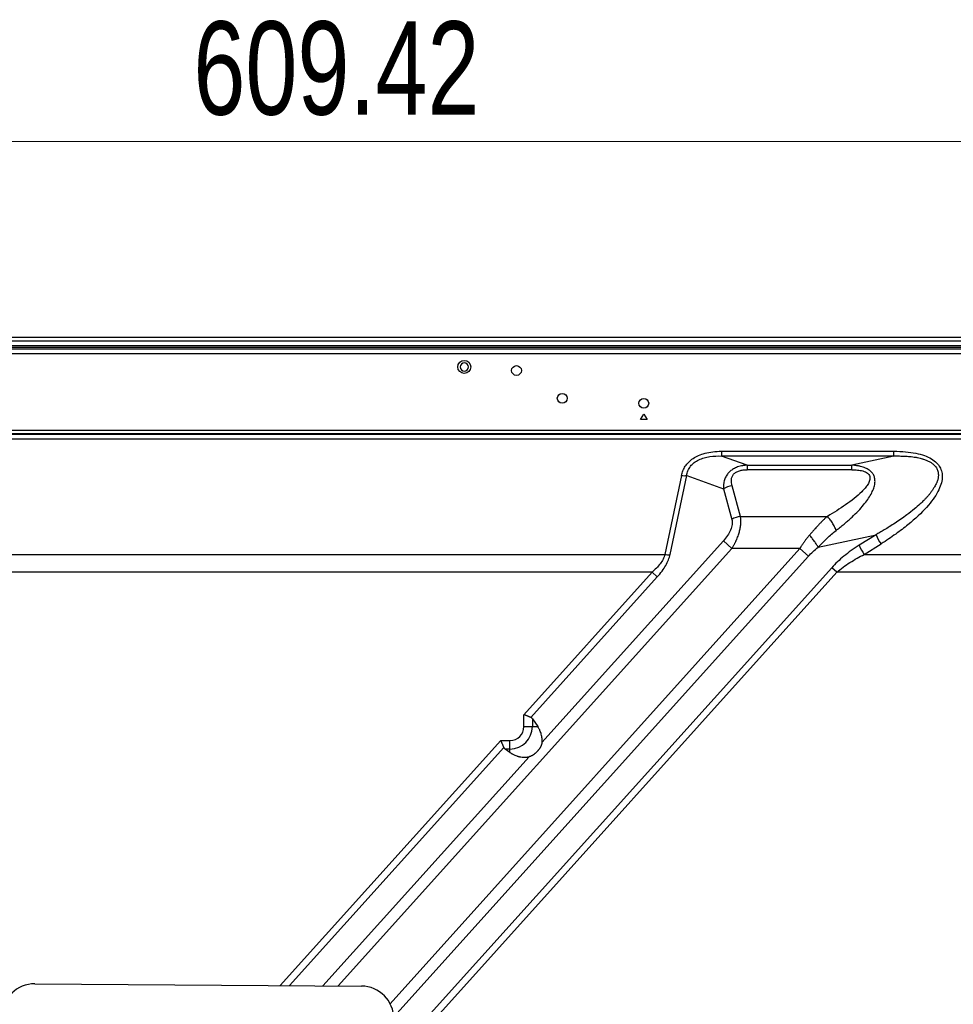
# Model space of a CAD drawing. Header units: millimetres. Extents: x 0 to 1118, y 0 to 864.
# Tile 125 of 256: x 977 to 1024, y 484 to 534. Entities that reach past the tile are written whole.
import ezdxf

# ---------------------------------------------------------------- set-up
doc = ezdxf.new("R2010")
doc.units = ezdxf.units.MM
doc.styles.add('SLDTEXTSTYLE5', font='TXT', dxfattribs={"width": 0.75})
doc.dimstyles.new('SLDDIMSTYLE0', dxfattribs={"dimtxt": 4.7625, "dimasz": 3.556, "dimexe": 0, "dimexo": 0.0625, "dimgap": 1.190625, "dimtad": 1, "dimlfac": 6, "dimrnd": 1e-09, "dimzin": 12, "dimdsep": 46, "dimtxsty": 'SLDTEXTSTYLE5', "dimsah": 1, "dimcen": 0.09, "dimadec": 0, "dimazin": 3, "dimtfac": 1, "dimtofl": 0, "dimtmove": 0, "dimatfit": 3, "dimfxl": 1, "dimfrac": 2, "dimtolj": 1, "dimtzin": 12, "dimarcsym": 0})

# ---------------------------------------------------------------- blocks, each defined once
blk = doc.blocks.new('_D_18')
at = {"color": 7, "linetype": 'Continuous', "lineweight": 0}
for p, q in [((946.068, 480.528), (946.068, 528.969)), ((1047.639, 514.636), (1047.639, 528.969)), ((1047.639, 527.969), (946.068, 527.969))]:
    blk.add_line(p, q, dxfattribs=at)
at = {"color": 7, "linetype": 'Continuous', "lineweight": 18}
for points in [[(946.068, 527.969), (949.624, 527.588), (949.624, 528.35)], [(1047.639, 527.969), (1044.083, 528.35), (1044.083, 527.588)]]:
    blk.add_solid(points, dxfattribs=at)
at = {"color": 7, "linetype": 'Continuous', "lineweight": 18, "insert": (985.569, 534.108), "char_height": 4.7625, "attachment_point": 1, "style": 'SLDTEXTSTYLE5'}
blk.add_mtext('609.42', dxfattribs=at)

msp = doc.modelspace()

# ---------------------------------------------------------------- linework, layer by layer
at = {"color": 7, "linetype": 'Continuous', "lineweight": 25}
for p, q in [((1043.2722, 517.9693), (682.1976, 517.9693)), ((682.1976, 517.8026), (1043.2722, 517.8026)), ((680.5016, 517.386), (1044.9682, 517.386)), ((1043.2722, 517.5526), (682.1976, 517.5526)), ((682.1976, 517.4693), (1043.2722, 517.4693)), ((1044.9682, 517.136), (680.5016, 517.136)), ((1008.4016, 513.7776), (1008.5682, 514.0663)), ((1008.7349, 513.7776), (1008.4016, 513.7776)), ((1008.5682, 514.0663), (1008.7349, 513.7776)), ((696.0711, 513.2358), (1029.3987, 513.2358)), ((696.1352, 513.0384), (1029.3265, 513.0384)), ((1029.3346, 512.7743), (696.1352, 512.7743)), ((1029.2799, 513.0541), (696.1897, 513.0541)), ((1012.5416, 512.1632), (1021.3338, 512.1632)), ((1012.5416, 512.1632), (1012.5416, 511.9217)), ((1021.3338, 511.9217), (1021.3338, 512.1632)), ((1013.8453, 511.4556), (1012.5416, 511.9217)), ((1021.3338, 511.9217), (1012.5416, 511.9217)), ((1021.3338, 511.9217), (1019.1907, 511.4556)), ((1013.8453, 511.4556), (1013.8453, 511.2205)), ((1013.8453, 511.4556), (1019.1907, 511.4556)), ((1019.1907, 511.2205), (1013.8453, 511.2205)), ((1019.1907, 511.2205), (1019.1907, 511.4556)), ((1010.4935, 510.9322), (1009.6481, 506.8993)), ((1009.9108, 506.8911), (1010.7563, 510.924)), ((1010.7563, 510.924), (1012.6363, 510.2517)), ((1012.6363, 510.2517), (1013.0648, 508.6886)), ((1013.5027, 508.8423), (1013.0742, 510.4054)), ((1013.5027, 508.8423), (1017.9392, 508.8423)), ((1017.4694, 507.2633), (1020.424, 507.906)), ((1020.424, 507.906), (1019.5619, 507.3642)), ((1003.3685, 497.3056), (1012.631, 507.5927)), ((1013.0689, 507.1984), (1012.631, 507.5927)), ((1016.5312, 507.1984), (1013.0689, 507.1984)), ((1016.9691, 506.8041), (1016.5312, 507.1984)), ((1019.8247, 506.8993), (1020.6867, 507.4411)), ((949.9551, 506.8993), (1009.6481, 506.8993)), ((1019.8247, 506.8993), (1036.7439, 506.8993)), ((1018.4254, 505.9859), (1018.1627, 506.2225)), ((1008.9914, 505.9859), (950.6118, 505.9859)), ((1008.9914, 505.9859), (1002.4462, 498.7168)), ((1009.2541, 505.7494), (1002.7998, 498.5811)), ((1009.2541, 505.7494), (1008.9914, 505.9859)), ((1035.7181, 505.9857), (1018.4254, 505.9859)), ((1002.4462, 498.111), (1002.4462, 498.7168)), ((1002.4462, 498.111), (1002.8792, 498.111)), ((1002.8792, 498.5146), (1003.1524, 498.111)), ((1002.8792, 498.5146), (1002.8792, 498.111)), ((1002.8792, 498.111), (1003.1524, 498.111)), ((1001.2602, 497.3996), (1001.7349, 497.3996)), ((1001.7349, 496.9666), (1001.7349, 497.3996)), ((1001.7349, 496.7922), (1001.4854, 496.9666)), ((1001.7349, 496.9666), (1001.4854, 496.9666)), ((1001.7349, 496.7922), (1001.7349, 496.9666)), ((977.4809, 484.986), (994.1472, 484.8665))]:
    msp.add_line(p, q, dxfattribs=at)
at = {"color": 8, "linetype": 'Continuous', "lineweight": 25}
for p, q in [((992.9688, 484.8749), (1013.0689, 507.1984)), ((1016.5312, 507.1984), (995.6144, 483.9679)), ((1016.9691, 506.8041), (995.7993, 483.2927)), ((995.7888, 481.3739), (1018.1627, 506.2225)), ((995.785, 480.8412), (1018.4254, 505.9859)), ((1001.2602, 497.3996), (990.0021, 484.8962)), ((1001.4176, 497.0461), (990.4748, 484.8928)), ((992.181, 484.8806), (1002.7066, 496.5705))]:
    msp.add_line(p, q, dxfattribs=at)
at = {"color": 7, "linetype": 'Continuous', "lineweight": 25}
for centre, radius in [((999.4016, 516.4693), 0.3333), ((1002.0682, 516.286), 0.25), ((1004.4016, 514.8693), 0.25), ((1008.5682, 514.611), 0.25)]:
    msp.add_circle(centre, radius, dxfattribs=at)
for centre, radius, start, end in [((999.4016, 516.4693), 0.2083, 0, 180), ((999.4016, 516.4693), 0.2083, 180, 0), ((1010.6535, 511.8396), 0.9214, 260.00377, 276.40604), ((1013.2666, 509.1567), 1.2634, 98.75467, 119.92235), ((1013.695, 507.5936), 1.2634, 98.75611, 119.92236), ((1021.9794, 508.4783), 1.6573, 200.20146, 218.74375), ((1021.1173, 507.9365), 1.6573, 200.20146, 218.74375), ((1001.7349, 498.111), 1.1443, 270, 0), ((1001.7349, 498.111), 0.7113, 270, 0), ((977.469, 483.3194), 1.6667, 89.58906, 179.58906), ((994.1352, 483.1999), 1.6667, 359.58906, 89.58906)]:
    msp.add_arc(centre, radius, start, end, dxfattribs=at)
for points, knots in [([(1010.4935, 510.9322), (1010.5108, 511.0145), (1010.5586, 511.1755), (1010.6774, 511.4065), (1010.8495, 511.6201), (1011.0767, 511.8066), (1011.3541, 511.9573), (1011.5749, 512.0334), (1011.9368, 512.1275), (1012.2188, 512.1632), (1012.5416, 512.1632)], [0, 0, 0, 0, 0.125, 0.25, 0.375, 0.5, 0.625, 0.75, 0.75, 1, 1, 1, 1]), ([(1021.3338, 512.1632), (1021.5453, 512.1632), (1021.7442, 512.1548), (1022.1172, 512.1217), (1022.291, 512.0971), (1022.612, 512.032), (1022.7596, 511.9915), (1023.0275, 511.895), (1023.1473, 511.8389), (1023.3541, 511.7154), (1023.4406, 511.6483), (1023.5834, 511.5068), (1023.64, 511.4324), (1023.7287, 511.2747), (1023.7608, 511.1914), (1023.801, 511.0106), (1023.8088, 510.9129), (1023.7954, 510.7016), (1023.7741, 510.5888), (1023.7009, 510.3536), (1023.6495, 510.2315), (1023.4502, 509.8527), (1023.2578, 509.5836), (1022.7513, 509.018), (1022.4373, 508.7212), (1021.8634, 508.2559), (1021.6548, 508.0974), (1021.1998, 507.7737), (1020.9531, 507.6085), (1020.6867, 507.4411)], [0, 0, 0, 0, 0.0625, 0.0625, 0.125, 0.125, 0.1875, 0.1875, 0.25, 0.25, 0.3125, 0.3125, 0.375, 0.375, 0.4375, 0.4375, 0.5, 0.5, 0.5625, 0.5625, 0.625, 0.625, 0.75, 0.75, 0.875, 0.875, 0.9375, 0.9375, 1, 1, 1, 1]), ([(1010.7563, 510.924), (1010.7684, 511.0081), (1010.7898, 511.091), (1010.854, 511.2496), (1010.8968, 511.3254), (1011.0035, 511.4649), (1011.0674, 511.5285), (1011.212, 511.6405), (1011.2925, 511.6888), (1011.4643, 511.7702), (1011.5555, 511.8034), (1011.7438, 511.8565), (1011.8409, 511.8765), (1012.1365, 511.9202), (1012.3391, 511.928), (1012.5416, 511.9217)], [0, 0, 0, 0, 0.125, 0.125, 0.25, 0.25, 0.375, 0.375, 0.5, 0.5, 0.625, 0.625, 0.75, 0.75, 1, 1, 1, 1]), ([(1021.3338, 511.9217), (1021.3717, 511.9223), (1021.4492, 511.9236), (1021.5681, 511.9238), (1021.6922, 511.9223), (1021.8213, 511.9187), (1021.9973, 511.9106), (1022.1845, 511.8958), (1022.3835, 511.8703), (1022.5383, 511.843), (1022.6701, 511.8136), (1022.7643, 511.7884), (1022.8221, 511.771), (1022.8769, 511.7534), (1022.9395, 511.732), (1023.0191, 511.7002), (1023.0947, 511.6656), (1023.1665, 511.6274), (1023.2523, 511.5756), (1023.3636, 511.4942), (1023.4866, 511.3659), (1023.578, 511.1956), (1023.6078, 511.0386), (1023.6074, 510.9157), (1023.5987, 510.8232), (1023.5843, 510.744), (1023.5697, 510.6876), (1023.5581, 510.6476), (1023.5443, 510.6093), (1023.5232, 510.5571), (1023.4886, 510.483), (1023.4431, 510.3984), (1023.3783, 510.2895), (1023.3015, 510.1725), (1023.2059, 510.0427), (1023.1283, 509.9439), (1023.0493, 509.8527), (1022.9708, 509.7662), (1022.8719, 509.663), (1022.7747, 509.5669), (1022.6159, 509.418), (1022.3628, 509.1985), (1022.0315, 508.9379), (1021.7, 508.6984), (1021.399, 508.496), (1021.1157, 508.3158), (1020.856, 508.1574), (1020.6292, 508.0234), (1020.4883, 507.9428), (1020.424, 507.906)], [0, 0, 0, 0, 0.0147769, 0.0302224, 0.0463315, 0.0631001, 0.080522, 0.114959, 0.1361278, 0.1585809, 0.1761066, 0.1887695, 0.1966315, 0.1997332, 0.2112818, 0.2225222, 0.2334549, 0.2440727, 0.2548668, 0.273443, 0.2995442, 0.3274528, 0.3547773, 0.369005, 0.3818902, 0.395871, 0.4044645, 0.4075736, 0.4141698, 0.4224428, 0.4324079, 0.4501976, 0.4645711, 0.4876609, 0.5107922, 0.5339442, 0.5412778, 0.5623162, 0.5836809, 0.6018521, 0.6200614, 0.6755044, 0.7423549, 0.79554, 0.8448563, 0.8921326, 0.9337619, 0.9697227, 1, 1, 1, 1]), ([(1013.8453, 511.4556), (1013.8251, 511.4541), (1013.7861, 511.4511), (1013.7301, 511.4451), (1013.6785, 511.4383), (1013.6315, 511.4308), (1013.5889, 511.4231), (1013.5169, 511.4083), (1013.4203, 511.3833), (1013.3021, 511.3419), (1013.1964, 511.2941), (1013.0688, 511.2213), (1012.9293, 511.1111), (1012.7952, 510.9473), (1012.7165, 510.7881), (1012.6712, 510.643), (1012.6516, 510.5445), (1012.641, 510.4582), (1012.6362, 510.3914), (1012.6343, 510.3215), (1012.6357, 510.2749), (1012.6363, 510.2517)], [0, 0, 0, 0, 0.0280725, 0.0542529, 0.0785089, 0.1008111, 0.1211309, 0.1394357, 0.2048261, 0.2631455, 0.3209637, 0.3757856, 0.4840041, 0.5949921, 0.7151353, 0.7766209, 0.8493295, 0.883323, 0.9224651, 0.9613853, 1, 1, 1, 1]), ([(1013.0743, 510.4054), (1013.046, 510.5084), (1013.0312, 510.6126), (1013.0452, 510.764), (1013.056, 510.8135), (1013.0932, 510.9078), (1013.1197, 510.9526), (1013.1896, 511.0332), (1013.233, 511.069), (1013.3334, 511.1285), (1013.3902, 511.1524), (1013.5116, 511.1886), (1013.5761, 511.2011), (1013.7086, 511.217), (1013.7767, 511.2204), (1013.8453, 511.2204)], [0, 0, 0, 0, 0.25, 0.25, 0.375, 0.375, 0.5, 0.5, 0.625, 0.625, 0.75, 0.75, 0.875, 0.875, 1, 1, 1, 1]), ([(1019.1907, 511.2205), (1019.2887, 511.2205), (1019.3861, 511.2167), (1019.5766, 511.1974), (1019.6698, 511.182), (1019.843, 511.1323), (1019.9231, 511.0976), (1020.0159, 511.0266), (1020.0422, 510.9999), (1020.0828, 510.9417), (1020.0972, 510.9103), (1020.1229, 510.8122), (1020.1169, 510.7426), (1020.0774, 510.6057), (1020.0442, 510.5381), (1019.9632, 510.4065), (1019.9153, 510.3424), (1019.8106, 510.2173), (1019.7537, 510.1563), (1019.574, 509.9773), (1019.4424, 509.8631), (1019.1666, 509.6424), (1019.0221, 509.5359), (1018.5761, 509.2251), (1018.2622, 509.0296), (1017.9392, 508.8423)], [0, 0, 0, 0, 0.0625, 0.0625, 0.125, 0.125, 0.1875, 0.1875, 0.21875, 0.21875, 0.25, 0.25, 0.3125, 0.3125, 0.375, 0.375, 0.4375, 0.4375, 0.5, 0.5, 0.625, 0.625, 0.75, 0.75, 1, 1, 1, 1]), ([(1018.3847, 508.1214), (1018.421, 508.1493), (1018.4923, 508.2042), (1018.596, 508.2863), (1018.6953, 508.3666), (1018.7901, 508.4449), (1018.8804, 508.5213), (1018.9664, 508.5955), (1019.0481, 508.6677), (1019.1255, 508.7376), (1019.2875, 508.8873), (1019.5156, 509.1123), (1019.784, 509.4126), (1020.0022, 509.6972), (1020.1715, 509.966), (1020.2917, 510.2194), (1020.361, 510.4519), (1020.3803, 510.6626), (1020.3549, 510.8225), (1020.3106, 510.9354), (1020.2664, 511.013), (1020.2114, 511.0845), (1020.1454, 511.1498), (1020.0671, 511.2107), (1019.9801, 511.2634), (1019.8768, 511.3132), (1019.7627, 511.3557), (1019.6528, 511.3867), (1019.5644, 511.4066), (1019.4836, 511.4221), (1019.3934, 511.436), (1019.291, 511.448), (1019.2236, 511.4531), (1019.1907, 511.4556)], [0, 0, 0, 0, 0.0264908, 0.0521311, 0.07692, 0.1008565, 0.1239401, 0.1461703, 0.1675461, 0.1880668, 0.2077314, 0.2980397, 0.3789396, 0.4513455, 0.5189053, 0.5787512, 0.6322433, 0.6797069, 0.722487, 0.7433071, 0.7628018, 0.7827433, 0.8029204, 0.8226215, 0.8450523, 0.8650098, 0.8911267, 0.9161402, 0.9305306, 0.94259, 0.9625621, 0.9816868, 1, 1, 1, 1]), ([(1013.0648, 508.6886), (1013.0866, 508.609), (1013.0924, 508.5207), (1013.07, 508.3356), (1013.042, 508.2391), (1012.9596, 508.0472), (1012.9054, 507.952), (1012.7796, 507.7675), (1012.7081, 507.6782), (1012.631, 507.5927)], [0, 0, 0, 0, 0.25, 0.25, 0.5, 0.5, 0.75, 0.75, 1, 1, 1, 1]), ([(1013.0689, 507.1984), (1013.0807, 507.2181), (1013.1037, 507.2568), (1013.1365, 507.3145), (1013.1672, 507.3704), (1013.1958, 507.4246), (1013.2223, 507.4768), (1013.2469, 507.527), (1013.2696, 507.5752), (1013.2905, 507.6212), (1013.3368, 507.727), (1013.399, 507.8872), (1013.4631, 508.1027), (1013.5048, 508.3046), (1013.5212, 508.4591), (1013.525, 508.568), (1013.5244, 508.6388), (1013.5206, 508.7083), (1013.5136, 508.7765), (1013.5063, 508.8203), (1013.5027, 508.8423)], [0, 0, 0, 0, 0.03655579, 0.07180798, 0.10574007, 0.13833803, 0.16958947, 0.19948265, 0.22800184, 0.25513098, 0.28085678, 0.41453683, 0.53486524, 0.65641928, 0.77116525, 0.81619515, 0.8616329, 0.90744149, 0.95358284, 1, 1, 1, 1]), ([(1017.9392, 508.8423), (1017.9207, 508.8261), (1017.8835, 508.7934), (1017.8275, 508.7424), (1017.771, 508.6894), (1017.7138, 508.6344), (1017.6561, 508.5773), (1017.5978, 508.5182), (1017.5389, 508.4571), (1017.4717, 508.3857), (1017.3953, 508.3027), (1017.309, 508.2067), (1017.2194, 508.1051), (1017.1267, 507.9982), (1017.0636, 507.9246), (1017.0315, 507.8872)], [0, 0, 0, 0, 0.0595727, 0.1200849, 0.1815237, 0.2438753, 0.3071246, 0.3712559, 0.4362545, 0.5021095, 0.5945739, 0.6906588, 0.7903105, 0.8934555, 1, 1, 1, 1]), ([(1018.3847, 508.1214), (1018.364, 508.1825), (1018.3376, 508.2477), (1018.2746, 508.3804), (1018.238, 508.4477), (1018.1582, 508.5768), (1018.115, 508.6386), (1018.027, 508.7502), (1017.9823, 508.8001), (1017.9392, 508.8423)], [0, 0, 0, 0, 0.25, 0.25, 0.5, 0.5, 0.75, 0.75, 1, 1, 1, 1]), ([(1017.4694, 507.2633), (1017.6233, 507.4216), (1017.7742, 507.5772), (1018.077, 507.8676), (1018.2293, 508.0024), (1018.3847, 508.1214)], [0, 0, 0, 0, 0.5, 0.5, 1, 1, 1, 1]), ([(1017.0315, 507.8872), (1017.0152, 507.8681), (1016.9831, 507.8303), (1016.9364, 507.7735), (1016.8917, 507.7179), (1016.8492, 507.6633), (1016.8087, 507.61), (1016.7702, 507.5581), (1016.7338, 507.5075), (1016.6993, 507.4584), (1016.6667, 507.4109), (1016.636, 507.365), (1016.6072, 507.3208), (1016.5803, 507.2784), (1016.555, 507.2378), (1016.539, 507.2113), (1016.5312, 507.1984)], [0, 0, 0, 0, 0.0898419, 0.1769083, 0.261184, 0.3426541, 0.4213056, 0.4971266, 0.5701038, 0.640223, 0.7074694, 0.7718277, 0.8332805, 0.891807, 0.9473866, 1, 1, 1, 1]), ([(1017.4694, 507.2633), (1017.4466, 507.3056), (1017.419, 507.3529), (1017.3552, 507.4545), (1017.3191, 507.5088), (1017.2414, 507.6194), (1017.2, 507.6757), (1017.1157, 507.785), (1017.073, 507.838), (1017.0315, 507.8872)], [0, 0, 0, 0, 0.25, 0.25, 0.5, 0.5, 0.75, 0.75, 1, 1, 1, 1]), ([(1016.9691, 506.8041), (1017.0442, 506.8875), (1017.1246, 506.9675), (1017.2923, 507.1205), (1017.3797, 507.1936), (1017.4694, 507.2633)], [0, 0, 0, 0, 0.5, 0.5, 1, 1, 1, 1]), ([(1019.5619, 507.3642), (1019.4201, 507.2751), (1019.2847, 507.1843), (1019.0268, 507), (1018.9043, 506.9066), (1018.6718, 506.7171), (1018.5616, 506.6208), (1018.3529, 506.4245), (1018.2545, 506.3245), (1018.1627, 506.2225)], [0, 0, 0, 0, 0.25, 0.25, 0.5, 0.5, 0.75, 0.75, 1, 1, 1, 1]), ([(1009.6481, 506.8993), (1009.6268, 506.8181), (1009.5933, 506.7359), (1009.5081, 506.5745), (1009.4564, 506.4952), (1009.3405, 506.3413), (1009.2763, 506.2667), (1009.1395, 506.1226), (1009.0669, 506.053), (1008.9914, 505.9859)], [0, 0, 0, 0, 0.25, 0.25, 0.5, 0.5, 0.75, 0.75, 1, 1, 1, 1]), ([(1009.2541, 505.7494), (1009.4354, 505.9507), (1009.5799, 506.1472), (1009.7984, 506.5274), (1009.8733, 506.7121), (1009.9108, 506.8911)], [0, 0, 0, 0, 0.5, 0.5, 1, 1, 1, 1]), ([(1018.4254, 505.9859), (1018.5287, 506.0777), (1018.6376, 506.1651), (1018.8619, 506.3315), (1018.9776, 506.4107), (1019.3312, 506.6374), (1019.5759, 506.7742), (1019.8247, 506.8993)], [0, 0, 0, 0, 0.25, 0.25, 0.5, 0.5, 1, 1, 1, 1]), ([(1002.7998, 498.5811), (1002.7936, 498.5835), (1002.7812, 498.5883), (1002.761, 498.596), (1002.7395, 498.6043), (1002.7164, 498.6132), (1002.6918, 498.6226), (1002.6657, 498.6326), (1002.6333, 498.645), (1002.593, 498.6605), (1002.5479, 498.6778), (1002.4983, 498.6969), (1002.4654, 498.7095), (1002.4462, 498.7168)], [0, 0, 0, 0, 0.06399281, 0.13015883, 0.1985078, 0.26904852, 0.34178901, 0.41673658, 0.49389791, 0.61291966, 0.74580557, 0.85180791, 1, 1, 1, 1]), ([(1002.8792, 498.5146), (1002.8755, 498.5198), (1002.8682, 498.5301), (1002.8559, 498.5438), (1002.843, 498.5558), (1002.8293, 498.5661), (1002.8151, 498.5747), (1002.8048, 498.579), (1002.7998, 498.5811)], [0, 0, 0, 0, 0.1823073, 0.3575758, 0.5263431, 0.6892116, 0.8468511, 1, 1, 1, 1]), ([(1003.3685, 497.3056), (1003.3697, 497.3166), (1003.3721, 497.3388), (1003.3743, 497.3723), (1003.3755, 497.4062), (1003.3756, 497.4406), (1003.3745, 497.4754), (1003.3707, 497.5321), (1003.36, 497.6137), (1003.3374, 497.7143), (1003.3047, 497.8179), (1003.2719, 497.8976), (1003.2393, 497.9648), (1003.2119, 498.016), (1003.1817, 498.0667), (1003.1611, 498.0977), (1003.1524, 498.111)], [0, 0, 0, 0, 0.034781, 0.0704333, 0.1069641, 0.1443795, 0.1826849, 0.2218847, 0.3343445, 0.4634785, 0.5828049, 0.7236626, 0.7780901, 0.8593715, 0.9400118, 1, 1, 1, 1]), ([(1001.2602, 497.3996), (1001.2648, 497.3894), (1001.2733, 497.3703), (1001.2851, 497.3437), (1001.2951, 497.3211), (1001.3088, 497.2906), (1001.3256, 497.2527), (1001.3466, 497.2055), (1001.3666, 497.1607), (1001.3856, 497.1179), (1001.4026, 497.0797), (1001.4127, 497.0571), (1001.4176, 497.0461)], [0, 0, 0, 0, 0.0793335, 0.1483562, 0.2070675, 0.2554667, 0.3887389, 0.5079319, 0.6413354, 0.76778, 0.8873152, 1, 1, 1, 1]), ([(1003.3685, 497.3056), (1003.3674, 497.2975), (1003.3653, 497.2814), (1003.3606, 497.2566), (1003.3549, 497.2314), (1003.3479, 497.2059), (1003.3396, 497.18), (1003.33, 497.1538), (1003.3192, 497.1273), (1003.3069, 497.1005), (1003.2933, 497.0736), (1003.2783, 497.0464), (1003.2619, 497.0189), (1003.2441, 496.9913), (1003.2248, 496.9635), (1003.2041, 496.9355), (1003.182, 496.9074), (1003.1584, 496.879), (1003.1418, 496.8604), (1003.1335, 496.8509)], [0, 0, 0, 0, 0.0520523, 0.1041962, 0.1566011, 0.2094341, 0.2628582, 0.3170309, 0.3721037, 0.4282203, 0.485517, 0.5441216, 0.6041536, 0.6657243, 0.7289367, 0.793886, 0.8606603, 0.9293401, 1, 1, 1, 1]), ([(1001.4176, 497.0461), (1001.42, 497.041), (1001.4249, 497.0308), (1001.4341, 497.0166), (1001.4446, 497.0029), (1001.4567, 496.99), (1001.4703, 496.9777), (1001.4803, 496.9704), (1001.4854, 496.9666)], [0, 0, 0, 0, 0.1541954, 0.3127212, 0.4761047, 0.6448277, 0.8193276, 1, 1, 1, 1]), ([(1001.7349, 496.7922), (1001.7464, 496.7843), (1001.7712, 496.7672), (1001.8122, 496.7412), (1001.86, 496.7133), (1001.9151, 496.684), (1001.9877, 496.6498), (1002.0632, 496.62), (1002.1323, 496.5976), (1002.1801, 496.5843), (1002.2489, 496.5677), (1002.3422, 496.5516), (1002.4458, 496.5446), (1002.5268, 496.5458), (1002.5886, 496.5505), (1002.6482, 496.5583), (1002.6875, 496.5665), (1002.7066, 496.5705)], [0, 0, 0, 0, 0.0438462, 0.0943921, 0.1517689, 0.2161266, 0.2876356, 0.3988802, 0.4632563, 0.5067878, 0.5467727, 0.673052, 0.7821391, 0.8405813, 0.8963646, 0.9494983, 1, 1, 1, 1]), ([(1003.1335, 496.8509), (1003.1231, 496.8397), (1003.1028, 496.8176), (1003.0716, 496.7862), (1003.0405, 496.7569), (1003.0094, 496.7297), (1002.9783, 496.7047), (1002.9474, 496.6818), (1002.9165, 496.6609), (1002.8857, 496.6421), (1002.8552, 496.6253), (1002.8248, 496.6105), (1002.7947, 496.5977), (1002.7649, 496.5867), (1002.7355, 496.5775), (1002.7162, 496.5728), (1002.7066, 496.5705)], [0, 0, 0, 0, 0.08553043, 0.1681684, 0.24805025, 0.32532694, 0.40016517, 0.47274848, 0.54327796, 0.61197278, 0.67907006, 0.74482422, 0.8095055, 0.87339777, 0.93679548, 1, 1, 1, 1])]:
    msp.add_open_spline(points, degree=3, knots=knots, dxfattribs=at)
msp.add_open_spline([(1009.6481, 506.8993), (1009.7405, 506.884), (1009.8327, 506.8811), (1009.9108, 506.8911)], degree=3, dxfattribs=at)

# ---------------------------------------------------------------- dimensions: what is measured, and where the dimension line sits
at = {"color": 7, "linetype": 'Continuous', "lineweight": 18}
dim = msp.add_linear_dim(base=(946.0682, 527.9693), p1=(1047.6389, 513.636), p2=(946.0682, 479.5276), dimstyle='SLDDIMSTYLE0', dxfattribs=at)
dim.commit()
dim.dimension.update_dxf_attribs({"geometry": '_D_18', "text_midpoint": (995.2434, 527.9693), "dimtype": 160})

doc.saveas('drawing.dxf')
